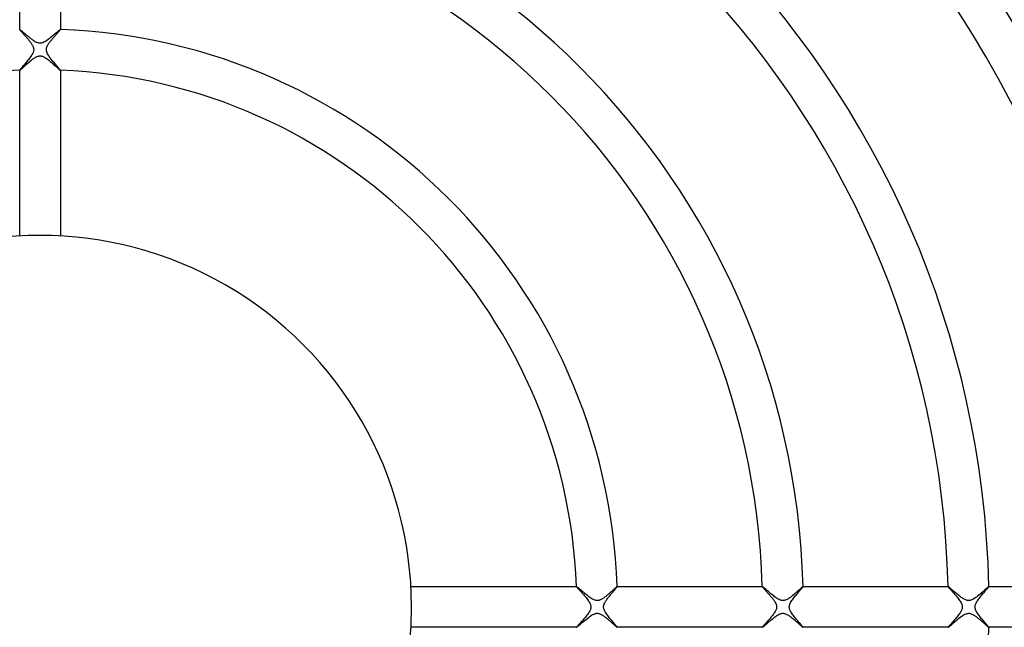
# Model space of a CAD drawing. Header units: millimetres. Extents: x -232 to 232, y -232 to 232.
# Tile 39 of 75: x -2 to 95, y -2 to 58. Entities that reach past the tile are written whole.
import ezdxf

# ---------------------------------------------------------------- set-up
doc = ezdxf.new("R2010")
doc.units = ezdxf.units.MM
doc.layers.add('HIDDEN', color=7, linetype='Continuous')
doc.layers.add('THICK', color=7, linetype='Continuous')

msp = doc.modelspace()

# ---------------------------------------------------------------- linework, layer by layer
at = {"layer": 'HIDDEN'}
for p, q in [((-1.999, 56.714), (-2, 56.714)), ((-2, 56.714), (-2, 56.713)), ((-2, 56.713), (-2, 56.712)), ((-1.998, 56.715), (-1.999, 56.715)), ((-1.999, 56.715), (-1.999, 56.714)), ((-1.997, 56.715), (-1.998, 56.715)), ((-1.99, 56.713), (-1.997, 56.715)), ((-1.978, 56.706), (-1.99, 56.713)), ((-1.961, 56.694), (-1.978, 56.706)), ((-1.939, 56.679), (-1.961, 56.694)), ((-1.914, 56.659), (-1.939, 56.679)), ((-1.884, 56.635), (-1.914, 56.659)), ((-1.851, 56.608), (-1.884, 56.635)), ((-1.814, 56.578), (-1.851, 56.608)), ((-1.774, 56.544), (-1.814, 56.578)), ((-1.731, 56.508), (-1.774, 56.544)), ((-1.685, 56.47), (-1.731, 56.508)), ((-1.636, 56.428), (-1.685, 56.47)), ((-1.585, 56.385), (-1.636, 56.428)), ((-1.532, 56.34), (-1.585, 56.385)), ((-1.477, 56.293), (-1.532, 56.34)), ((-1.421, 56.245), (-1.477, 56.293)), ((-1.362, 56.195), (-1.421, 56.245)), ((-1.302, 56.145), (-1.362, 56.195)), ((-1.24, 56.093), (-1.302, 56.145)), ((1.331, 56.17), (1.228, 56.083)), ((1.43, 56.253), (1.331, 56.17)), ((1.523, 56.332), (1.43, 56.253)), ((1.609, 56.406), (1.523, 56.332)), ((1.689, 56.473), (1.609, 56.406)), ((1.761, 56.534), (1.689, 56.473)), ((1.825, 56.587), (1.761, 56.534)), ((1.88, 56.632), (1.825, 56.587)), ((1.926, 56.668), (1.88, 56.632)), ((1.96, 56.694), (1.926, 56.668)), ((1.984, 56.71), (1.96, 56.694)), ((1.997, 56.715), (1.984, 56.71)), ((1.998, 56.715), (1.997, 56.715)), ((1.999, 56.715), (1.998, 56.715)), ((1.999, 56.714), (1.999, 56.715)), ((2, 56.714), (1.999, 56.714)), ((2, 56.713), (2, 56.714)), ((2, 56.712), (2, 56.713)), ((-1.177, 56.041), (-1.24, 56.093)), ((-1.113, 55.988), (-1.177, 56.041)), ((-1.047, 55.935), (-1.113, 55.988)), ((-0.981, 55.882), (-1.047, 55.935)), ((-0.914, 55.829), (-0.981, 55.882)), ((-0.848, 55.779), (-0.914, 55.829)), ((-0.783, 55.73), (-0.848, 55.779)), ((-0.718, 55.683), (-0.783, 55.73)), ((-0.654, 55.638), (-0.718, 55.683)), ((-0.591, 55.596), (-0.654, 55.638)), ((-0.529, 55.557), (-0.591, 55.596)), ((-0.468, 55.521), (-0.529, 55.557)), ((-0.407, 55.488), (-0.468, 55.521)), ((-0.342, 55.457), (-0.407, 55.488)), ((-0.273, 55.428), (-0.342, 55.457)), ((-0.201, 55.404), (-0.273, 55.428)), ((-0.127, 55.386), (-0.201, 55.404)), ((-0.053, 55.377), (-0.127, 55.386)), ((0.021, 55.375), (-0.053, 55.377)), ((0.095, 55.381), (0.021, 55.375)), ((0.174, 55.397), (0.095, 55.381)), ((0.261, 55.424), (0.174, 55.397)), ((0.356, 55.463), (0.261, 55.424)), ((0.459, 55.516), (0.356, 55.463)), ((0.566, 55.58), (0.459, 55.516)), ((0.675, 55.652), (0.566, 55.58)), ((0.785, 55.731), (0.675, 55.652)), ((0.897, 55.816), (0.785, 55.731)), ((1.008, 55.904), (0.897, 55.816)), ((1.119, 55.994), (1.008, 55.904)), ((1.228, 56.083), (1.119, 55.994)), ((-1.473, 53.171), (-1.404, 53.233)), ((-1.404, 53.233), (-1.331, 53.298)), ((-1.331, 53.298), (-1.256, 53.364)), ((-1.256, 53.364), (-1.179, 53.432)), ((-1.179, 53.432), (-1.099, 53.501)), ((-1.099, 53.501), (-1.018, 53.57)), ((-1.018, 53.57), (-0.936, 53.638)), ((-0.936, 53.638), (-0.855, 53.703)), ((-0.855, 53.703), (-0.773, 53.767)), ((-0.773, 53.767), (-0.693, 53.827)), ((-0.693, 53.827), (-0.613, 53.883)), ((-0.613, 53.883), (-0.534, 53.935)), ((-0.534, 53.935), (-0.457, 53.981)), ((-0.457, 53.981), (-0.381, 54.022)), ((-0.381, 54.022), (-0.311, 54.055)), ((-0.311, 54.055), (-0.247, 54.08)), ((-0.247, 54.08), (-0.188, 54.099)), ((-0.188, 54.099), (-0.134, 54.112)), ((-0.134, 54.112), (-0.084, 54.12)), ((-0.084, 54.12), (-0.034, 54.125)), ((-0.034, 54.125), (0.016, 54.125)), ((0.016, 54.125), (0.065, 54.122)), ((0.065, 54.122), (0.115, 54.115)), ((0.115, 54.115), (0.167, 54.104)), ((0.167, 54.104), (0.225, 54.088)), ((0.225, 54.088), (0.292, 54.063)), ((0.292, 54.063), (0.369, 54.028)), ((0.369, 54.028), (0.454, 53.983)), ((0.454, 53.983), (0.542, 53.93)), ((0.542, 53.93), (0.631, 53.87)), ((0.631, 53.87), (0.723, 53.804)), ((0.723, 53.804), (0.815, 53.734)), ((0.815, 53.734), (0.908, 53.66)), ((0.908, 53.66), (1.002, 53.583)), ((1.002, 53.583), (1.095, 53.504)), ((1.095, 53.504), (1.188, 53.425)), ((1.188, 53.425), (1.279, 53.344)), ((1.279, 53.344), (1.368, 53.265)), ((1.368, 53.265), (1.455, 53.187)), ((-2, 52.715), (-2, 52.714)), ((-2, 52.714), (-2, 52.713)), ((-2, 52.713), (-1.999, 52.713)), ((-1.999, 52.713), (-1.999, 52.712)), ((-1.999, 52.712), (-1.998, 52.712)), ((-1.998, 52.712), (-1.997, 52.712)), ((-1.997, 52.712), (-1.989, 52.716)), ((-1.989, 52.716), (-1.974, 52.725)), ((-1.974, 52.725), (-1.954, 52.741)), ((-1.954, 52.741), (-1.927, 52.762)), ((-1.927, 52.762), (-1.895, 52.79)), ((-1.895, 52.79), (-1.858, 52.823)), ((-1.858, 52.823), (-1.816, 52.86)), ((-1.816, 52.86), (-1.769, 52.903)), ((-1.769, 52.903), (-1.717, 52.949)), ((-1.717, 52.949), (-1.662, 53)), ((-1.662, 53), (-1.602, 53.053)), ((-1.602, 53.053), (-1.539, 53.111)), ((-1.539, 53.111), (-1.473, 53.171)), ((1.455, 53.187), (1.539, 53.111)), ((1.539, 53.111), (1.619, 53.038)), ((1.619, 53.038), (1.693, 52.971)), ((1.693, 52.971), (1.762, 52.909)), ((1.762, 52.909), (1.824, 52.853)), ((1.824, 52.853), (1.878, 52.805)), ((1.878, 52.805), (1.923, 52.766)), ((1.923, 52.766), (1.959, 52.737)), ((1.959, 52.737), (1.984, 52.719)), ((1.984, 52.719), (1.997, 52.712)), ((1.997, 52.712), (1.998, 52.712)), ((1.998, 52.712), (1.999, 52.712)), ((1.999, 52.712), (1.999, 52.713)), ((1.999, 52.713), (2, 52.713)), ((2, 52.714), (2, 52.715)), ((2, 52.713), (2, 52.714)), ((52.713, 1.999), (52.712, 1.999)), ((52.712, 1.999), (52.712, 1.998)), ((52.712, 1.998), (52.712, 1.997)), ((52.712, 1.997), (52.716, 1.987)), ((52.714, 2), (52.713, 2)), ((52.713, 2), (52.713, 1.999)), ((52.715, 2), (52.714, 2)), ((52.716, 1.987), (52.728, 1.97)), ((52.728, 1.97), (52.748, 1.945)), ((52.748, 1.945), (52.775, 1.912)), ((56.671, 1.929), (56.69, 1.954)), ((56.69, 1.954), (56.704, 1.974)), ((56.704, 1.974), (56.712, 1.989)), ((56.713, 2), (56.712, 2)), ((56.712, 1.989), (56.715, 1.997)), ((56.714, 2), (56.713, 2)), ((56.714, 1.999), (56.714, 2)), ((56.715, 1.999), (56.714, 1.999)), ((56.715, 1.998), (56.715, 1.999)), ((56.715, 1.997), (56.715, 1.998)), ((70.973, 2), (70.972, 1.999)), ((70.972, 1.999), (70.972, 1.999)), ((70.972, 1.999), (70.972, 1.998)), ((70.972, 1.998), (70.972, 1.997)), ((70.972, 1.997), (70.975, 1.989)), ((70.974, 2), (70.973, 2)), ((70.974, 2), (70.974, 2)), ((70.975, 1.989), (70.985, 1.974)), ((70.985, 1.974), (71.001, 1.953)), ((71.001, 1.953), (71.022, 1.926)), ((74.914, 1.91), (74.94, 1.943)), ((74.94, 1.943), (74.958, 1.969)), ((74.958, 1.969), (74.97, 1.987)), ((74.97, 1.987), (74.973, 1.997)), ((74.972, 2), (74.971, 2)), ((74.973, 1.999), (74.972, 2)), ((74.972, 2), (74.972, 2)), ((74.973, 1.998), (74.973, 1.999)), ((74.973, 1.999), (74.973, 1.999)), ((74.973, 1.997), (74.973, 1.998)), ((89.229, 2), (89.228, 1.999)), ((89.228, 1.999), (89.228, 1.999)), ((89.228, 1.999), (89.228, 1.998)), ((89.228, 1.998), (89.228, 1.997)), ((89.228, 1.997), (89.231, 1.989)), ((89.23, 2), (89.229, 2)), ((89.229, 2), (89.229, 2)), ((89.231, 1.989), (89.241, 1.973)), ((89.241, 1.973), (89.258, 1.951)), ((89.258, 1.951), (89.281, 1.923)), ((93.188, 1.935), (93.21, 1.965)), ((93.21, 1.965), (93.224, 1.986)), ((93.224, 1.986), (93.229, 1.997)), ((93.227, 2), (93.226, 2)), ((93.228, 1.999), (93.227, 2)), ((93.227, 2), (93.227, 2)), ((93.229, 1.998), (93.228, 1.999)), ((93.228, 1.999), (93.228, 1.999)), ((93.229, 1.997), (93.229, 1.998)), ((52.775, 1.912), (52.809, 1.873)), ((52.809, 1.873), (52.85, 1.827)), ((52.85, 1.827), (52.896, 1.775)), ((52.896, 1.775), (52.948, 1.718)), ((52.948, 1.718), (53.005, 1.656)), ((53.005, 1.656), (53.066, 1.588)), ((53.066, 1.588), (53.131, 1.516)), ((53.131, 1.516), (53.2, 1.441)), ((53.2, 1.441), (53.272, 1.361)), ((53.272, 1.361), (53.346, 1.278)), ((53.346, 1.278), (53.421, 1.191)), ((53.421, 1.191), (53.499, 1.102)), ((53.499, 1.102), (53.576, 1.011)), ((53.576, 1.011), (53.652, 0.919)), ((55.866, 0.961), (55.925, 1.035)), ((55.925, 1.035), (55.984, 1.107)), ((55.984, 1.107), (56.042, 1.179)), ((56.042, 1.179), (56.1, 1.249)), ((56.1, 1.249), (56.157, 1.317)), ((56.157, 1.317), (56.213, 1.383)), ((56.213, 1.383), (56.268, 1.447)), ((56.268, 1.447), (56.321, 1.509)), ((56.321, 1.509), (56.371, 1.569)), ((56.371, 1.569), (56.42, 1.626)), ((56.42, 1.626), (56.466, 1.68)), ((56.466, 1.68), (56.509, 1.731)), ((56.509, 1.731), (56.549, 1.779)), ((56.549, 1.779), (56.585, 1.823)), ((56.585, 1.823), (56.618, 1.862)), ((56.618, 1.862), (56.647, 1.898)), ((56.647, 1.898), (56.671, 1.929)), ((71.022, 1.926), (71.05, 1.894)), ((71.05, 1.894), (71.081, 1.857)), ((71.081, 1.857), (71.118, 1.816)), ((71.118, 1.816), (71.158, 1.771)), ((71.158, 1.771), (71.202, 1.722)), ((71.202, 1.722), (71.249, 1.67)), ((71.249, 1.67), (71.299, 1.614)), ((71.299, 1.614), (71.351, 1.556)), ((71.351, 1.556), (71.406, 1.495)), ((71.406, 1.495), (71.462, 1.432)), ((71.462, 1.432), (71.52, 1.367)), ((71.52, 1.367), (71.579, 1.3)), ((71.579, 1.3), (71.639, 1.232)), ((71.639, 1.232), (71.699, 1.163)), ((71.699, 1.163), (71.758, 1.094)), ((71.758, 1.094), (71.816, 1.025)), ((71.816, 1.025), (71.873, 0.956)), ((74.064, 0.892), (74.137, 0.984)), ((74.137, 0.984), (74.21, 1.075)), ((74.21, 1.075), (74.283, 1.164)), ((74.283, 1.164), (74.356, 1.251)), ((74.356, 1.251), (74.427, 1.336)), ((74.427, 1.336), (74.497, 1.418)), ((74.497, 1.418), (74.564, 1.496)), ((74.564, 1.496), (74.628, 1.571)), ((74.628, 1.571), (74.689, 1.642)), ((74.689, 1.642), (74.745, 1.707)), ((74.745, 1.707), (74.796, 1.767)), ((74.796, 1.767), (74.841, 1.821)), ((74.841, 1.821), (74.88, 1.869)), ((74.88, 1.869), (74.914, 1.91)), ((89.281, 1.923), (89.31, 1.888)), ((89.31, 1.888), (89.345, 1.848)), ((89.345, 1.848), (89.385, 1.802)), ((89.385, 1.802), (89.431, 1.75)), ((89.431, 1.75), (89.481, 1.694)), ((89.481, 1.694), (89.536, 1.633)), ((89.536, 1.633), (89.595, 1.567)), ((89.595, 1.567), (89.657, 1.497)), ((89.657, 1.497), (89.723, 1.424)), ((89.723, 1.424), (89.792, 1.346)), ((89.792, 1.346), (89.862, 1.266)), ((89.862, 1.266), (89.935, 1.182)), ((89.935, 1.182), (90.009, 1.095)), ((90.009, 1.095), (90.084, 1.005)), ((90.084, 1.005), (90.158, 0.915)), ((92.369, 0.96), (92.441, 1.05)), ((92.441, 1.05), (92.513, 1.137)), ((92.513, 1.137), (92.585, 1.224)), ((92.585, 1.224), (92.655, 1.307)), ((92.655, 1.307), (92.725, 1.389)), ((92.725, 1.389), (92.792, 1.467)), ((92.792, 1.467), (92.856, 1.542)), ((92.856, 1.542), (92.918, 1.613)), ((92.918, 1.613), (92.976, 1.68)), ((92.976, 1.68), (93.029, 1.743)), ((93.029, 1.743), (93.078, 1.8)), ((93.078, 1.8), (93.121, 1.852)), ((93.121, 1.852), (93.158, 1.897)), ((93.158, 1.897), (93.188, 1.935)), ((53.652, 0.919), (53.725, 0.827)), ((53.725, 0.827), (53.795, 0.736)), ((53.795, 0.736), (53.86, 0.646)), ((53.86, 0.646), (53.92, 0.557)), ((53.92, 0.557), (53.974, 0.47)), ((53.974, 0.47), (54.02, 0.385)), ((54.02, 0.385), (54.057, 0.306)), ((54.057, 0.306), (54.084, 0.235)), ((54.084, 0.235), (54.104, 0.17)), ((54.104, 0.17), (54.116, 0.111)), ((54.116, 0.111), (54.123, 0.056)), ((54.123, 0.056), (54.125, 0)), ((54.125, 0), (54.124, -0.047)), ((55.375, 0), (55.38, 0.082)), ((55.377, -0.06), (55.375, 0)), ((55.38, 0.082), (55.394, 0.164)), ((55.394, 0.164), (55.418, 0.245)), ((55.418, 0.245), (55.448, 0.322)), ((55.448, 0.322), (55.483, 0.396)), ((55.483, 0.396), (55.519, 0.464)), ((55.519, 0.464), (55.559, 0.531)), ((55.559, 0.531), (55.602, 0.6)), ((55.602, 0.6), (55.649, 0.67)), ((55.649, 0.67), (55.7, 0.742)), ((55.7, 0.742), (55.753, 0.814)), ((55.753, 0.814), (55.809, 0.887)), ((55.809, 0.887), (55.866, 0.961)), ((71.873, 0.956), (71.929, 0.887)), ((71.929, 0.887), (71.982, 0.819)), ((71.982, 0.819), (72.034, 0.752)), ((72.034, 0.752), (72.082, 0.686)), ((72.082, 0.686), (72.128, 0.621)), ((72.128, 0.621), (72.17, 0.557)), ((72.17, 0.557), (72.211, 0.492)), ((72.211, 0.492), (72.252, 0.421)), ((72.252, 0.421), (72.291, 0.343)), ((72.291, 0.343), (72.325, 0.261)), ((72.325, 0.261), (72.353, 0.175)), ((72.353, 0.175), (72.37, 0.087)), ((72.37, 0.087), (72.375, 0)), ((73.624, 0), (73.627, 0.055)), ((73.626, -0.05), (73.624, 0)), ((73.627, 0.055), (73.634, 0.11)), ((73.634, 0.11), (73.645, 0.165)), ((73.645, 0.165), (73.661, 0.222)), ((73.661, 0.222), (73.684, 0.287)), ((73.684, 0.287), (73.715, 0.36)), ((73.715, 0.36), (73.757, 0.442)), ((73.757, 0.442), (73.808, 0.529)), ((73.808, 0.529), (73.865, 0.618)), ((73.865, 0.618), (73.927, 0.709)), ((73.927, 0.709), (73.994, 0.8)), ((73.994, 0.8), (74.064, 0.892)), ((90.158, 0.915), (90.23, 0.824)), ((90.23, 0.824), (90.299, 0.733)), ((90.299, 0.733), (90.364, 0.642)), ((90.364, 0.642), (90.424, 0.553)), ((90.424, 0.553), (90.478, 0.464)), ((90.478, 0.464), (90.525, 0.377)), ((90.525, 0.377), (90.563, 0.293)), ((90.563, 0.293), (90.591, 0.214)), ((90.591, 0.214), (90.611, 0.139)), ((90.611, 0.139), (90.622, 0.068)), ((90.622, 0.068), (90.625, 0)), ((90.625, 0), (90.623, -0.06)), ((91.874, 0), (91.877, 0.06)), ((91.878, -0.065), (91.874, 0)), ((91.877, 0.06), (91.885, 0.12)), ((91.885, 0.12), (91.899, 0.181)), ((91.899, 0.181), (91.917, 0.243)), ((91.917, 0.243), (91.942, 0.308)), ((91.942, 0.308), (91.974, 0.377)), ((91.974, 0.377), (92.013, 0.452)), ((92.013, 0.452), (92.06, 0.531)), ((92.06, 0.531), (92.112, 0.613)), ((92.112, 0.613), (92.17, 0.698)), ((92.17, 0.698), (92.233, 0.784)), ((92.233, 0.784), (92.299, 0.871)), ((92.299, 0.871), (92.369, 0.96)), ((53.663, -0.904), (53.591, -0.992)), ((53.733, -0.816), (53.663, -0.904)), ((53.8, -0.729), (53.733, -0.816)), ((53.862, -0.643), (53.8, -0.729)), ((53.919, -0.558), (53.862, -0.643)), ((53.971, -0.474), (53.919, -0.558)), ((54.016, -0.393), (53.971, -0.474)), ((54.052, -0.318), (54.016, -0.393)), ((54.079, -0.252), (54.052, -0.318)), ((54.097, -0.193), (54.079, -0.252)), ((54.11, -0.142), (54.097, -0.193)), ((54.119, -0.094), (54.11, -0.142)), ((54.124, -0.047), (54.119, -0.094)), ((55.385, -0.121), (55.377, -0.06)), ((55.4, -0.187), (55.385, -0.121)), ((55.422, -0.257), (55.4, -0.187)), ((55.453, -0.333), (55.422, -0.257)), ((55.493, -0.415), (55.453, -0.333)), ((55.54, -0.5), (55.493, -0.415)), ((55.593, -0.587), (55.54, -0.5)), ((55.652, -0.675), (55.593, -0.587)), ((55.716, -0.765), (55.652, -0.675)), ((55.783, -0.855), (55.716, -0.765)), ((55.853, -0.945), (55.783, -0.855)), ((55.925, -1.035), (55.853, -0.945)), ((71.918, -0.901), (71.857, -0.976)), ((71.976, -0.827), (71.918, -0.901)), ((72.033, -0.753), (71.976, -0.827)), ((72.087, -0.68), (72.033, -0.753)), ((72.138, -0.607), (72.087, -0.68)), ((72.186, -0.533), (72.138, -0.607)), ((72.23, -0.459), (72.186, -0.533)), ((72.27, -0.386), (72.23, -0.459)), ((72.304, -0.313), (72.27, -0.386)), ((72.331, -0.244), (72.304, -0.313)), ((72.351, -0.179), (72.331, -0.244)), ((72.365, -0.117), (72.351, -0.179)), ((72.373, -0.058), (72.365, -0.117)), ((72.375, 0), (72.373, -0.058)), ((73.632, -0.1), (73.626, -0.05)), ((73.642, -0.154), (73.632, -0.1)), ((73.658, -0.213), (73.642, -0.154)), ((73.68, -0.277), (73.658, -0.213)), ((73.71, -0.348), (73.68, -0.277)), ((73.748, -0.425), (73.71, -0.348)), ((73.794, -0.506), (73.748, -0.425)), ((73.845, -0.588), (73.794, -0.506)), ((73.902, -0.673), (73.845, -0.588)), ((73.964, -0.76), (73.902, -0.673)), ((74.029, -0.847), (73.964, -0.76)), ((74.098, -0.935), (74.029, -0.847)), ((74.169, -1.024), (74.098, -0.935)), ((90.121, -0.96), (90.047, -1.05)), ((90.193, -0.871), (90.121, -0.96)), ((90.261, -0.783), (90.193, -0.871)), ((90.325, -0.697), (90.261, -0.783)), ((90.384, -0.612), (90.325, -0.697)), ((90.438, -0.53), (90.384, -0.612)), ((90.486, -0.45), (90.438, -0.53)), ((90.526, -0.375), (90.486, -0.45)), ((90.558, -0.305), (90.526, -0.375)), ((90.583, -0.24), (90.558, -0.305)), ((90.601, -0.179), (90.583, -0.24)), ((90.615, -0.119), (90.601, -0.179)), ((90.623, -0.06), (90.615, -0.119)), ((91.888, -0.132), (91.878, -0.065)), ((91.905, -0.203), (91.888, -0.132)), ((91.93, -0.278), (91.905, -0.203)), ((91.965, -0.358), (91.93, -0.278)), ((92.008, -0.442), (91.965, -0.358)), ((92.058, -0.529), (92.008, -0.442)), ((92.114, -0.617), (92.058, -0.529)), ((92.175, -0.706), (92.114, -0.617)), ((92.241, -0.795), (92.175, -0.706)), ((92.31, -0.886), (92.241, -0.795)), ((92.381, -0.976), (92.31, -0.886)), ((52.761, -1.93), (52.734, -1.962)), ((52.796, -1.889), (52.761, -1.93)), ((52.839, -1.84), (52.796, -1.889)), ((52.889, -1.783), (52.839, -1.84)), ((52.946, -1.721), (52.889, -1.783)), ((53.007, -1.653), (52.946, -1.721)), ((53.074, -1.58), (53.007, -1.653)), ((53.144, -1.503), (53.074, -1.58)), ((53.216, -1.422), (53.144, -1.503)), ((53.291, -1.34), (53.216, -1.422)), ((53.366, -1.255), (53.291, -1.34)), ((53.442, -1.168), (53.366, -1.255)), ((53.517, -1.08), (53.442, -1.168)), ((53.591, -0.992), (53.517, -1.08)), ((55.998, -1.125), (55.925, -1.035)), ((56.071, -1.213), (55.998, -1.125)), ((56.142, -1.298), (56.071, -1.213)), ((56.21, -1.379), (56.142, -1.298)), ((56.276, -1.457), (56.21, -1.379)), ((56.339, -1.532), (56.276, -1.457)), ((56.399, -1.602), (56.339, -1.532)), ((56.455, -1.667), (56.399, -1.602)), ((56.506, -1.728), (56.455, -1.667)), ((56.553, -1.784), (56.506, -1.728)), ((56.594, -1.834), (56.553, -1.784)), ((56.63, -1.878), (56.594, -1.834)), ((56.661, -1.916), (56.63, -1.878)), ((56.684, -1.947), (56.661, -1.916)), ((71.021, -1.928), (71, -1.954)), ((71.047, -1.897), (71.021, -1.928)), ((71.079, -1.86), (71.047, -1.897)), ((71.116, -1.818), (71.079, -1.86)), ((71.157, -1.772), (71.116, -1.818)), ((71.203, -1.721), (71.157, -1.772)), ((71.252, -1.666), (71.203, -1.721)), ((71.305, -1.608), (71.252, -1.666)), ((71.361, -1.546), (71.305, -1.608)), ((71.419, -1.48), (71.361, -1.546)), ((71.48, -1.412), (71.419, -1.48)), ((71.542, -1.343), (71.48, -1.412)), ((71.605, -1.271), (71.542, -1.343)), ((71.668, -1.198), (71.605, -1.271)), ((71.732, -1.125), (71.668, -1.198)), ((71.795, -1.051), (71.732, -1.125)), ((71.857, -0.976), (71.795, -1.051)), ((74.241, -1.113), (74.169, -1.024)), ((74.315, -1.202), (74.241, -1.113)), ((74.387, -1.288), (74.315, -1.202)), ((74.458, -1.372), (74.387, -1.288)), ((74.527, -1.453), (74.458, -1.372)), ((74.594, -1.531), (74.527, -1.453)), ((74.657, -1.604), (74.594, -1.531)), ((74.716, -1.673), (74.657, -1.604)), ((74.771, -1.738), (74.716, -1.673)), ((74.821, -1.797), (74.771, -1.738)), ((74.865, -1.85), (74.821, -1.797)), ((74.903, -1.896), (74.865, -1.85)), ((74.933, -1.934), (74.903, -1.896)), ((74.955, -1.964), (74.933, -1.934)), ((89.271, -1.935), (89.247, -1.964)), ((89.303, -1.896), (89.271, -1.935)), ((89.342, -1.851), (89.303, -1.896)), ((89.387, -1.799), (89.342, -1.851)), ((89.439, -1.742), (89.387, -1.799)), ((89.495, -1.679), (89.439, -1.742)), ((89.555, -1.612), (89.495, -1.679)), ((89.618, -1.541), (89.555, -1.612)), ((89.685, -1.466), (89.618, -1.541)), ((89.755, -1.388), (89.685, -1.466)), ((89.826, -1.307), (89.755, -1.388)), ((89.899, -1.223), (89.826, -1.307)), ((89.973, -1.137), (89.899, -1.223)), ((90.047, -1.05), (89.973, -1.137)), ((92.454, -1.066), (92.381, -0.976)), ((92.527, -1.155), (92.454, -1.066)), ((92.6, -1.241), (92.527, -1.155)), ((92.67, -1.325), (92.6, -1.241)), ((92.739, -1.405), (92.67, -1.325)), ((92.804, -1.481), (92.739, -1.405)), ((92.866, -1.553), (92.804, -1.481)), ((92.925, -1.621), (92.866, -1.553)), ((92.979, -1.684), (92.925, -1.621)), ((93.029, -1.743), (92.979, -1.684)), ((93.074, -1.796), (93.029, -1.743)), ((93.114, -1.844), (93.074, -1.796)), ((93.149, -1.885), (93.114, -1.844)), ((93.177, -1.921), (93.149, -1.885)), ((93.2, -1.95), (93.177, -1.921)), ((52.718, -1.985), (52.712, -1.997)), ((52.712, -1.997), (52.712, -1.998)), ((52.712, -1.998), (52.712, -1.999)), ((52.712, -1.999), (52.713, -1.999)), ((52.713, -1.999), (52.713, -2)), ((52.713, -2), (52.714, -2)), ((52.714, -2), (52.715, -2)), ((52.734, -1.962), (52.718, -1.985)), ((56.701, -1.971), (56.684, -1.947)), ((56.712, -1.988), (56.701, -1.971)), ((56.715, -1.997), (56.712, -1.988)), ((56.712, -2), (56.713, -2)), ((56.713, -2), (56.714, -2)), ((56.714, -2), (56.714, -1.999)), ((56.714, -1.999), (56.715, -1.999)), ((56.715, -1.998), (56.715, -1.997)), ((56.715, -1.999), (56.715, -1.998)), ((70.975, -1.989), (70.972, -1.997)), ((70.972, -1.997), (70.972, -1.998)), ((70.972, -1.998), (70.972, -1.999)), ((70.972, -1.999), (70.972, -1.999)), ((70.972, -1.999), (70.973, -2)), ((70.973, -2), (70.974, -2)), ((70.974, -2), (70.974, -2)), ((70.984, -1.975), (70.975, -1.989)), ((71, -1.954), (70.984, -1.975)), ((74.969, -1.986), (74.955, -1.964)), ((74.973, -1.997), (74.969, -1.986)), ((74.971, -2), (74.972, -2)), ((74.972, -2), (74.973, -1.999)), ((74.972, -2), (74.972, -2)), ((74.973, -1.998), (74.973, -1.997)), ((74.973, -1.999), (74.973, -1.998)), ((74.973, -1.999), (74.973, -1.999)), ((89.233, -1.986), (89.228, -1.997)), ((89.228, -1.997), (89.228, -1.998)), ((89.228, -1.998), (89.228, -1.999)), ((89.228, -1.999), (89.228, -1.999)), ((89.228, -1.999), (89.229, -2)), ((89.229, -2), (89.229, -2)), ((89.229, -2), (89.23, -2)), ((89.247, -1.964), (89.233, -1.986)), ((93.216, -1.973), (93.2, -1.95)), ((93.225, -1.988), (93.216, -1.973)), ((93.229, -1.997), (93.225, -1.988)), ((93.226, -2), (93.227, -2)), ((93.227, -2), (93.228, -1.999)), ((93.227, -2), (93.227, -2)), ((93.228, -1.999), (93.229, -1.998)), ((93.228, -1.999), (93.228, -1.999)), ((93.229, -1.998), (93.229, -1.997))]:
    msp.add_line(p, q, dxfattribs=at)
for radius, start, end in [(188.625, 90.50923, 179.49077), (188.25, 90.50842, 179.49158), (187.875, 90.50756, 179.49244), (187.875, 0.50758, 89.4924), (188.25, 0.50839, 89.4916), (188.625, 0.50919, 89.49079), (187.5, 90.50676, 179.49324), (187.125, 90.5059, 179.4941), (186.75, 90.50499, 179.49501), (186.75, 0.50501, 89.49503), (187.125, 0.50586, 89.49412), (187.5, 0.50672, 89.49326), (186.375, 90.50407, 179.49593), (186.375, 0.50409, 89.49595), (185.625, 90.50212, 179.49782), (185.25, 90.50115, 179.49885), (184.875, 90.50012, 179.49988), (184.875, 0.50013, 89.4999), (185.25, 0.50117, 89.49887), (185.625, 0.50214, 89.49784), (184.5, 90.49908, 179.50092), (184.125, 90.498, 179.502), (184.125, 0.49796, 89.50202), (184.5, 0.49905, 89.50094), (183.75, 90.49685, 179.50315), (183.375, 90.4957, 179.5043), (183, 90.49456, 179.50544), (183, 0.49452, 89.50546), (183.375, 0.49572, 89.50432), (183.75, 0.49687, 89.50317), (182.625, 90.4933, 179.5067), (182.5, 0, 180.00002), (182.25, 90.49209, 179.50791), (182.25, 0.49206, 89.50793), (182.625, 0.49332, 89.50666), (181.875, 90.49083, 179.50917), (181.875, 0.4908, 89.50919), (178.5, 90.64118, 179.35882), (178.5, 0.6412, 89.35884), (182.5, 180.00002, 0), (188.625, 180.50923, 269.49077), (188.25, 180.50842, 269.49158), (187.875, 180.50756, 269.49244), (187.5, 180.50676, 269.49324), (187.125, 180.5059, 269.4941), (186.75, 180.50499, 269.49501), (186.375, 180.50407, 269.49593), (185.625, 180.50218, 269.49788), (185.25, 180.50115, 269.49885), (184.875, 180.50012, 269.49988), (184.5, 180.49908, 269.50092), (184.125, 180.498, 269.502), (183.75, 180.49685, 269.50315), (183.375, 180.4957, 269.5043), (183, 180.49456, 269.50544), (182.625, 180.4933, 269.5067), (182.25, 180.49209, 269.50791), (181.875, 180.49083, 269.50917), (181.875, 270.49081, 359.5092), (182.25, 270.49207, 359.50794), (182.625, 270.49334, 359.50668), (183, 270.49454, 359.50548), (183.375, 270.49568, 359.50428), (183.75, 270.49683, 359.50313), (184.125, 270.49798, 359.50204), (184.5, 270.49906, 359.50095), (184.875, 270.5001, 359.49987), (185.25, 270.50113, 359.49883), (185.625, 270.50216, 359.49786), (186.375, 270.50405, 359.49591), (186.75, 270.50497, 359.49499), (187.125, 270.50588, 359.49414), (187.5, 270.50674, 359.49328), (187.875, 270.5076, 359.49242), (188.25, 270.5084, 359.49161), (188.625, 270.50921, 359.49081), (178.5, 180.64118, 269.35882), (178.5, 270.64116, 359.3588)]:
    msp.add_arc((0, 0), radius, start, end, dxfattribs=at)
at = {"layer": 'THICK'}
for p, q in [((-2, 56.712), (-2, 70.974)), ((2, 70.974), (2, 56.712)), ((-2, 56.712), (-1.998, 56.706)), ((-1.998, 56.706), (-1.993, 56.697)), ((-1.993, 56.697), (-1.985, 56.685)), ((-1.985, 56.685), (-1.973, 56.669)), ((-1.973, 56.669), (-1.958, 56.65)), ((-1.958, 56.65), (-1.939, 56.628)), ((-1.939, 56.628), (-1.918, 56.603)), ((-1.918, 56.603), (-1.893, 56.575)), ((-1.893, 56.575), (-1.866, 56.544)), ((-1.866, 56.544), (-1.837, 56.51)), ((-1.837, 56.51), (-1.804, 56.474)), ((-1.804, 56.474), (-1.77, 56.435)), ((-1.77, 56.435), (-1.733, 56.394)), ((-1.733, 56.394), (-1.693, 56.351)), ((-1.693, 56.351), (-1.652, 56.305)), ((-1.652, 56.305), (-1.61, 56.258)), ((-1.61, 56.258), (-1.565, 56.208)), ((-1.565, 56.208), (-1.519, 56.157)), ((-1.519, 56.157), (-1.472, 56.104)), ((1.438, 56.066), (1.486, 56.12)), ((1.486, 56.12), (1.532, 56.172)), ((1.532, 56.172), (1.578, 56.222)), ((1.578, 56.222), (1.622, 56.271)), ((1.622, 56.271), (1.664, 56.318)), ((1.664, 56.318), (1.705, 56.363)), ((1.705, 56.363), (1.744, 56.407)), ((1.744, 56.407), (1.781, 56.448)), ((1.781, 56.448), (1.816, 56.487)), ((1.816, 56.487), (1.848, 56.523)), ((1.848, 56.523), (1.878, 56.557)), ((1.878, 56.557), (1.905, 56.588)), ((1.905, 56.588), (1.929, 56.616)), ((1.929, 56.616), (1.95, 56.641)), ((1.95, 56.641), (1.968, 56.663)), ((1.968, 56.663), (1.982, 56.681)), ((1.982, 56.681), (1.992, 56.695)), ((1.992, 56.695), (1.998, 56.706)), ((1.998, 56.706), (2, 56.712)), ((-1.472, 56.104), (-1.424, 56.049)), ((-1.424, 56.049), (-1.374, 55.993)), ((-1.374, 55.993), (-1.325, 55.937)), ((-1.325, 55.937), (-1.275, 55.879)), ((-1.275, 55.879), (-1.226, 55.822)), ((-1.226, 55.822), (-1.177, 55.764)), ((-1.177, 55.764), (-1.129, 55.706)), ((-1.129, 55.706), (-1.082, 55.648)), ((-1.082, 55.648), (-1.036, 55.59)), ((-1.036, 55.59), (-0.991, 55.532)), ((-0.991, 55.532), (-0.948, 55.475)), ((-0.948, 55.475), (-0.907, 55.418)), ((-0.907, 55.418), (-0.868, 55.362)), ((-0.868, 55.362), (-0.831, 55.307)), ((-0.831, 55.307), (-0.797, 55.252)), ((-0.797, 55.252), (-0.764, 55.196)), ((-0.764, 55.196), (-0.734, 55.14)), ((0.734, 55.141), (0.768, 55.203)), ((0.768, 55.203), (0.801, 55.259)), ((0.801, 55.259), (0.836, 55.314)), ((0.836, 55.314), (0.874, 55.37)), ((0.874, 55.37), (0.914, 55.427)), ((0.914, 55.427), (0.956, 55.485)), ((0.956, 55.485), (1, 55.543)), ((1, 55.543), (1.046, 55.602)), ((1.046, 55.602), (1.093, 55.662)), ((1.093, 55.662), (1.142, 55.721)), ((1.142, 55.721), (1.192, 55.781)), ((1.192, 55.781), (1.242, 55.84)), ((1.242, 55.84), (1.292, 55.898)), ((1.292, 55.898), (1.341, 55.956)), ((1.341, 55.956), (1.39, 56.012)), ((1.39, 56.012), (1.438, 56.066)), ((-0.812, 54.212), (-0.868, 54.123)), ((-0.761, 54.299), (-0.812, 54.212)), ((-0.717, 54.384), (-0.761, 54.299)), ((-0.734, 55.14), (-0.706, 55.084)), ((-0.682, 54.465), (-0.717, 54.384)), ((-0.706, 55.084), (-0.682, 55.027)), ((-0.682, 55.027), (-0.661, 54.97)), ((-0.656, 54.539), (-0.682, 54.465)), ((-0.661, 54.97), (-0.645, 54.912)), ((-0.639, 54.606), (-0.656, 54.539)), ((-0.645, 54.912), (-0.633, 54.853)), ((-0.629, 54.669), (-0.639, 54.606)), ((-0.633, 54.853), (-0.626, 54.792)), ((-0.625, 54.73), (-0.629, 54.669)), ((-0.626, 54.792), (-0.625, 54.73)), ((0.625, 54.768), (0.632, 54.846)), ((0.627, 54.69), (0.625, 54.768)), ((0.638, 54.614), (0.627, 54.69)), ((0.632, 54.846), (0.648, 54.924)), ((0.658, 54.532), (0.638, 54.614)), ((0.648, 54.924), (0.672, 55)), ((0.694, 54.435), (0.658, 54.532)), ((0.672, 55), (0.701, 55.073)), ((0.748, 54.322), (0.694, 54.435)), ((0.701, 55.073), (0.734, 55.141)), ((0.82, 54.199), (0.748, 54.322)), ((0.903, 54.072), (0.82, 54.199)), ((-1.533, 53.285), (-1.608, 53.197)), ((-1.455, 53.377), (-1.533, 53.285)), ((-1.375, 53.471), (-1.455, 53.377)), ((-1.296, 53.566), (-1.375, 53.471)), ((-1.218, 53.661), (-1.296, 53.566)), ((-1.141, 53.756), (-1.218, 53.661)), ((-1.067, 53.851), (-1.141, 53.756)), ((-0.996, 53.944), (-1.067, 53.851)), ((-0.93, 54.034), (-0.996, 53.944)), ((-0.868, 54.123), (-0.93, 54.034)), ((0.996, 53.944), (0.903, 54.072)), ((1.096, 53.814), (0.996, 53.944)), ((1.2, 53.683), (1.096, 53.814)), ((1.304, 53.556), (1.2, 53.683)), ((1.406, 53.434), (1.304, 53.556)), ((1.504, 53.319), (1.406, 53.434)), ((1.596, 53.21), (1.504, 53.319)), ((-1.994, 52.729), (-2, 52.715)), ((-2, 36.445), (-2, 52.715)), ((-1.976, 52.755), (-1.994, 52.729)), ((-1.947, 52.793), (-1.976, 52.755)), ((-1.909, 52.841), (-1.947, 52.793)), ((-1.862, 52.898), (-1.909, 52.841)), ((-1.807, 52.963), (-1.862, 52.898)), ((-1.746, 53.035), (-1.807, 52.963)), ((-1.68, 53.113), (-1.746, 53.035)), ((-1.608, 53.197), (-1.68, 53.113)), ((1.682, 53.11), (1.596, 53.21)), ((1.76, 53.018), (1.682, 53.11)), ((1.83, 52.936), (1.76, 53.018)), ((1.889, 52.865), (1.83, 52.936)), ((1.937, 52.807), (1.889, 52.865)), ((1.971, 52.761), (1.937, 52.807)), ((1.993, 52.731), (1.971, 52.761)), ((2, 52.715), (1.993, 52.731)), ((2, 52.715), (2, 36.445)), ((36.445, 2), (52.715, 2)), ((52.729, 1.994), (52.715, 2)), ((52.755, 1.976), (52.729, 1.994)), ((52.793, 1.947), (52.755, 1.976)), ((52.841, 1.909), (52.793, 1.947)), ((56.628, 1.939), (56.603, 1.918)), ((56.65, 1.958), (56.628, 1.939)), ((56.669, 1.973), (56.65, 1.958)), ((56.685, 1.985), (56.669, 1.973)), ((56.697, 1.993), (56.685, 1.985)), ((56.706, 1.998), (56.697, 1.993)), ((56.712, 2), (56.706, 1.998)), ((56.712, 2), (70.974, 2)), ((70.985, 1.996), (70.974, 2)), ((71.003, 1.984), (70.985, 1.996)), ((71.03, 1.964), (71.003, 1.984)), ((71.065, 1.937), (71.03, 1.964)), ((71.107, 1.903), (71.065, 1.937)), ((74.896, 1.948), (74.863, 1.92)), ((74.924, 1.97), (74.896, 1.948)), ((74.946, 1.987), (74.924, 1.97)), ((74.962, 1.997), (74.946, 1.987)), ((74.971, 2), (74.962, 1.997)), ((74.971, 2), (89.23, 2)), ((89.241, 1.996), (89.23, 2)), ((89.261, 1.983), (89.241, 1.996)), ((89.29, 1.961), (89.261, 1.983)), ((89.325, 1.933), (89.29, 1.961)), ((93.148, 1.945), (93.098, 1.903)), ((93.186, 1.975), (93.148, 1.945)), ((93.212, 1.994), (93.186, 1.975)), ((93.226, 2), (93.212, 1.994)), ((93.226, 2), (107.484, 2)), ((52.898, 1.862), (52.841, 1.909)), ((52.963, 1.807), (52.898, 1.862)), ((53.035, 1.746), (52.963, 1.807)), ((53.113, 1.68), (53.035, 1.746)), ((53.197, 1.608), (53.113, 1.68)), ((53.285, 1.533), (53.197, 1.608)), ((53.377, 1.455), (53.285, 1.533)), ((53.471, 1.375), (53.377, 1.455)), ((53.566, 1.296), (53.471, 1.375)), ((53.661, 1.218), (53.566, 1.296)), ((53.756, 1.141), (53.661, 1.218)), ((53.851, 1.067), (53.756, 1.141)), ((53.944, 0.996), (53.851, 1.067)), ((54.034, 0.93), (53.944, 0.996)), ((55.532, 0.991), (55.475, 0.948)), ((55.59, 1.036), (55.532, 0.991)), ((55.648, 1.082), (55.59, 1.036)), ((55.706, 1.129), (55.648, 1.082)), ((55.764, 1.177), (55.706, 1.129)), ((55.822, 1.226), (55.764, 1.177)), ((55.879, 1.275), (55.822, 1.226)), ((55.937, 1.325), (55.879, 1.275)), ((55.993, 1.374), (55.937, 1.325)), ((56.049, 1.424), (55.993, 1.374)), ((56.104, 1.472), (56.049, 1.424)), ((56.157, 1.519), (56.104, 1.472)), ((56.208, 1.565), (56.157, 1.519)), ((56.258, 1.61), (56.208, 1.565)), ((56.305, 1.652), (56.258, 1.61)), ((56.351, 1.693), (56.305, 1.652)), ((56.394, 1.733), (56.351, 1.693)), ((56.435, 1.77), (56.394, 1.733)), ((56.474, 1.804), (56.435, 1.77)), ((56.51, 1.837), (56.474, 1.804)), ((56.544, 1.866), (56.51, 1.837)), ((56.575, 1.893), (56.544, 1.866)), ((56.603, 1.918), (56.575, 1.893)), ((71.156, 1.862), (71.107, 1.903)), ((71.211, 1.816), (71.156, 1.862)), ((71.272, 1.763), (71.211, 1.816)), ((71.339, 1.706), (71.272, 1.763)), ((71.411, 1.644), (71.339, 1.706)), ((71.487, 1.579), (71.411, 1.644)), ((71.566, 1.511), (71.487, 1.579)), ((71.648, 1.44), (71.566, 1.511)), ((71.733, 1.368), (71.648, 1.44)), ((71.82, 1.295), (71.733, 1.368)), ((71.909, 1.222), (71.82, 1.295)), ((71.998, 1.15), (71.909, 1.222)), ((72.089, 1.078), (71.998, 1.15)), ((72.18, 1.008), (72.089, 1.078)), ((72.271, 0.941), (72.18, 1.008)), ((73.808, 1.009), (73.737, 0.956)), ((73.879, 1.065), (73.808, 1.009)), ((73.951, 1.123), (73.879, 1.065)), ((74.024, 1.183), (73.951, 1.123)), ((74.096, 1.244), (74.024, 1.183)), ((74.168, 1.305), (74.096, 1.244)), ((74.24, 1.367), (74.168, 1.305)), ((74.31, 1.429), (74.24, 1.367)), ((74.378, 1.489), (74.31, 1.429)), ((74.445, 1.548), (74.378, 1.489)), ((74.508, 1.605), (74.445, 1.548)), ((74.569, 1.66), (74.508, 1.605)), ((74.628, 1.712), (74.569, 1.66)), ((74.683, 1.761), (74.628, 1.712)), ((74.734, 1.807), (74.683, 1.761)), ((74.781, 1.849), (74.734, 1.807)), ((74.824, 1.886), (74.781, 1.849)), ((74.863, 1.92), (74.824, 1.886)), ((89.368, 1.898), (89.325, 1.933)), ((89.417, 1.857), (89.368, 1.898)), ((89.471, 1.811), (89.417, 1.857)), ((89.531, 1.76), (89.471, 1.811)), ((89.594, 1.705), (89.531, 1.76)), ((89.662, 1.646), (89.594, 1.705)), ((89.733, 1.585), (89.662, 1.646)), ((89.807, 1.521), (89.733, 1.585)), ((89.884, 1.455), (89.807, 1.521)), ((89.963, 1.388), (89.884, 1.455)), ((90.044, 1.32), (89.963, 1.388)), ((90.126, 1.251), (90.044, 1.32)), ((90.207, 1.184), (90.126, 1.251)), ((90.288, 1.119), (90.207, 1.184)), ((90.369, 1.056), (90.288, 1.119)), ((90.448, 0.996), (90.369, 1.056)), ((90.525, 0.939), (90.448, 0.996)), ((92.006, 0.968), (91.887, 0.883)), ((92.126, 1.061), (92.006, 0.968)), ((92.247, 1.159), (92.126, 1.061)), ((92.366, 1.259), (92.247, 1.159)), ((92.483, 1.36), (92.366, 1.259)), ((92.594, 1.457), (92.483, 1.36)), ((92.699, 1.549), (92.594, 1.457)), ((92.796, 1.636), (92.699, 1.549)), ((92.885, 1.715), (92.796, 1.636)), ((92.966, 1.787), (92.885, 1.715)), ((93.037, 1.85), (92.966, 1.787)), ((93.098, 1.903), (93.037, 1.85)), ((54.123, 0.868), (54.034, 0.93)), ((54.212, 0.812), (54.123, 0.868)), ((54.299, 0.761), (54.212, 0.812)), ((54.384, 0.717), (54.299, 0.761)), ((54.465, 0.682), (54.384, 0.717)), ((54.539, 0.656), (54.465, 0.682)), ((54.606, 0.639), (54.539, 0.656)), ((54.669, 0.629), (54.606, 0.639)), ((54.73, 0.625), (54.669, 0.629)), ((54.792, 0.626), (54.73, 0.625)), ((54.853, 0.633), (54.792, 0.626)), ((54.912, 0.645), (54.853, 0.633)), ((54.97, 0.661), (54.912, 0.645)), ((55.027, 0.682), (54.97, 0.661)), ((55.084, 0.706), (55.027, 0.682)), ((55.14, 0.734), (55.084, 0.706)), ((55.196, 0.764), (55.14, 0.734)), ((55.252, 0.797), (55.196, 0.764)), ((55.307, 0.831), (55.252, 0.797)), ((55.362, 0.868), (55.307, 0.831)), ((55.418, 0.907), (55.362, 0.868)), ((55.475, 0.948), (55.418, 0.907)), ((72.362, 0.877), (72.271, 0.941)), ((72.453, 0.818), (72.362, 0.877)), ((72.542, 0.765), (72.453, 0.818)), ((72.631, 0.719), (72.542, 0.765)), ((72.719, 0.681), (72.631, 0.719)), ((72.802, 0.653), (72.719, 0.681)), ((72.882, 0.635), (72.802, 0.653)), ((72.958, 0.626), (72.882, 0.635)), ((73.034, 0.626), (72.958, 0.626)), ((73.11, 0.634), (73.034, 0.626)), ((73.186, 0.651), (73.11, 0.634)), ((73.26, 0.675), (73.186, 0.651)), ((73.331, 0.704), (73.26, 0.675)), ((73.399, 0.738), (73.331, 0.704)), ((73.465, 0.774), (73.399, 0.738)), ((73.531, 0.814), (73.465, 0.774)), ((73.598, 0.858), (73.531, 0.814)), ((73.667, 0.905), (73.598, 0.858)), ((73.737, 0.956), (73.667, 0.905)), ((90.601, 0.886), (90.525, 0.939)), ((90.674, 0.837), (90.601, 0.886)), ((90.747, 0.792), (90.674, 0.837)), ((90.819, 0.751), (90.747, 0.792)), ((90.89, 0.715), (90.819, 0.751)), ((90.961, 0.684), (90.89, 0.715)), ((91.032, 0.659), (90.961, 0.684)), ((91.103, 0.64), (91.032, 0.659)), ((91.173, 0.629), (91.103, 0.64)), ((91.242, 0.625), (91.173, 0.629)), ((91.311, 0.627), (91.242, 0.625)), ((91.381, 0.638), (91.311, 0.627)), ((91.462, 0.659), (91.381, 0.638)), ((91.553, 0.692), (91.462, 0.659)), ((91.657, 0.741), (91.553, 0.692)), ((91.77, 0.806), (91.657, 0.741)), ((91.887, 0.883), (91.77, 0.806)), ((53.944, -0.996), (54.072, -0.903)), ((54.072, -0.903), (54.199, -0.82)), ((54.199, -0.82), (54.322, -0.748)), ((54.322, -0.748), (54.435, -0.694)), ((54.435, -0.694), (54.532, -0.658)), ((54.532, -0.658), (54.614, -0.638)), ((54.614, -0.638), (54.69, -0.627)), ((54.69, -0.627), (54.768, -0.625)), ((54.768, -0.625), (54.846, -0.632)), ((54.846, -0.632), (54.924, -0.648)), ((54.924, -0.648), (55, -0.672)), ((55, -0.672), (55.073, -0.701)), ((55.073, -0.701), (55.141, -0.734)), ((55.141, -0.734), (55.203, -0.768)), ((55.203, -0.768), (55.259, -0.801)), ((55.259, -0.801), (55.314, -0.836)), ((55.314, -0.836), (55.37, -0.874)), ((55.37, -0.874), (55.427, -0.914)), ((55.427, -0.914), (55.485, -0.956)), ((55.485, -0.956), (55.543, -1)), ((72.175, -1.012), (72.248, -0.958)), ((72.248, -0.958), (72.319, -0.907)), ((72.319, -0.907), (72.392, -0.857)), ((72.392, -0.857), (72.466, -0.81)), ((72.466, -0.81), (72.542, -0.765)), ((72.542, -0.765), (72.619, -0.725)), ((72.619, -0.725), (72.697, -0.689)), ((72.697, -0.689), (72.776, -0.661)), ((72.776, -0.661), (72.854, -0.64)), ((72.854, -0.64), (72.933, -0.628)), ((72.933, -0.628), (73.013, -0.625)), ((73.013, -0.625), (73.092, -0.631)), ((73.092, -0.631), (73.168, -0.646)), ((73.168, -0.646), (73.242, -0.669)), ((73.242, -0.669), (73.316, -0.698)), ((73.316, -0.698), (73.389, -0.732)), ((73.389, -0.732), (73.462, -0.772)), ((73.462, -0.772), (73.535, -0.816)), ((73.535, -0.816), (73.607, -0.863)), ((73.607, -0.863), (73.678, -0.913)), ((73.678, -0.913), (73.749, -0.965)), ((73.749, -0.965), (73.819, -1.018)), ((90.374, -1.051), (90.488, -0.965)), ((90.488, -0.965), (90.6, -0.886)), ((90.6, -0.886), (90.71, -0.814)), ((90.71, -0.814), (90.816, -0.752)), ((90.816, -0.752), (90.916, -0.703)), ((90.916, -0.703), (91.007, -0.667)), ((91.007, -0.667), (91.088, -0.644)), ((91.088, -0.644), (91.161, -0.63)), ((91.161, -0.63), (91.23, -0.625)), ((91.23, -0.625), (91.299, -0.626)), ((91.299, -0.626), (91.368, -0.635)), ((91.368, -0.635), (91.438, -0.651)), ((91.438, -0.651), (91.506, -0.673)), ((91.506, -0.673), (91.574, -0.701)), ((91.574, -0.701), (91.639, -0.732)), ((91.639, -0.732), (91.701, -0.765)), ((91.701, -0.765), (91.76, -0.8)), ((91.76, -0.8), (91.816, -0.836)), ((91.816, -0.836), (91.868, -0.87)), ((91.868, -0.87), (91.919, -0.906)), ((91.919, -0.906), (91.971, -0.943)), ((91.971, -0.943), (92.024, -0.983)), ((52.807, -1.937), (52.865, -1.889)), ((52.865, -1.889), (52.936, -1.83)), ((52.936, -1.83), (53.018, -1.76)), ((53.018, -1.76), (53.11, -1.682)), ((53.11, -1.682), (53.21, -1.596)), ((53.21, -1.596), (53.319, -1.504)), ((53.319, -1.504), (53.434, -1.406)), ((53.434, -1.406), (53.556, -1.304)), ((53.556, -1.304), (53.683, -1.2)), ((53.683, -1.2), (53.814, -1.096)), ((53.814, -1.096), (53.944, -0.996)), ((55.543, -1), (55.602, -1.046)), ((55.602, -1.046), (55.662, -1.093)), ((55.662, -1.093), (55.721, -1.142)), ((55.721, -1.142), (55.781, -1.192)), ((55.781, -1.192), (55.84, -1.242)), ((55.84, -1.242), (55.898, -1.292)), ((55.898, -1.292), (55.956, -1.341)), ((55.956, -1.341), (56.012, -1.39)), ((56.012, -1.39), (56.066, -1.438)), ((56.066, -1.438), (56.12, -1.486)), ((56.12, -1.486), (56.172, -1.532)), ((56.172, -1.532), (56.222, -1.578)), ((56.222, -1.578), (56.271, -1.622)), ((56.271, -1.622), (56.318, -1.664)), ((56.318, -1.664), (56.363, -1.705)), ((56.363, -1.705), (56.407, -1.744)), ((56.407, -1.744), (56.448, -1.781)), ((56.448, -1.781), (56.487, -1.816)), ((56.487, -1.816), (56.523, -1.848)), ((56.523, -1.848), (56.557, -1.878)), ((56.557, -1.878), (56.588, -1.905)), ((56.588, -1.905), (56.616, -1.929)), ((56.616, -1.929), (56.641, -1.95)), ((71.06, -1.941), (71.099, -1.91)), ((71.099, -1.91), (71.143, -1.873)), ((71.143, -1.873), (71.193, -1.831)), ((71.193, -1.831), (71.247, -1.785)), ((71.247, -1.785), (71.306, -1.734)), ((71.306, -1.734), (71.368, -1.681)), ((71.368, -1.681), (71.434, -1.624)), ((71.434, -1.624), (71.503, -1.565)), ((71.503, -1.565), (71.575, -1.504)), ((71.575, -1.504), (71.648, -1.441)), ((71.648, -1.441), (71.723, -1.377)), ((71.723, -1.377), (71.798, -1.314)), ((71.798, -1.314), (71.874, -1.251)), ((71.874, -1.251), (71.95, -1.189)), ((71.95, -1.189), (72.026, -1.128)), ((72.026, -1.128), (72.101, -1.069)), ((72.101, -1.069), (72.175, -1.012)), ((73.819, -1.018), (73.889, -1.073)), ((73.889, -1.073), (73.96, -1.13)), ((73.96, -1.13), (74.031, -1.189)), ((74.031, -1.189), (74.101, -1.248)), ((74.101, -1.248), (74.171, -1.308)), ((74.171, -1.308), (74.24, -1.368)), ((74.24, -1.368), (74.308, -1.427)), ((74.308, -1.427), (74.375, -1.486)), ((74.375, -1.486), (74.44, -1.544)), ((74.44, -1.544), (74.502, -1.6)), ((74.502, -1.6), (74.562, -1.653)), ((74.562, -1.653), (74.619, -1.704)), ((74.619, -1.704), (74.672, -1.751)), ((74.672, -1.751), (74.722, -1.796)), ((74.722, -1.796), (74.768, -1.837)), ((74.768, -1.837), (74.81, -1.874)), ((74.81, -1.874), (74.847, -1.906)), ((74.847, -1.906), (74.88, -1.934)), ((74.88, -1.934), (74.908, -1.958)), ((89.303, -1.951), (89.35, -1.913)), ((89.35, -1.913), (89.407, -1.865)), ((89.407, -1.865), (89.474, -1.808)), ((89.474, -1.808), (89.549, -1.744)), ((89.549, -1.744), (89.633, -1.671)), ((89.633, -1.671), (89.724, -1.593)), ((89.724, -1.593), (89.822, -1.509)), ((89.822, -1.509), (89.926, -1.42)), ((89.926, -1.42), (90.035, -1.327)), ((90.035, -1.327), (90.147, -1.234)), ((90.147, -1.234), (90.261, -1.141)), ((90.261, -1.141), (90.374, -1.051)), ((92.024, -0.983), (92.078, -1.024)), ((92.078, -1.024), (92.132, -1.067)), ((92.132, -1.067), (92.187, -1.11)), ((92.187, -1.11), (92.242, -1.155)), ((92.242, -1.155), (92.297, -1.201)), ((92.297, -1.201), (92.353, -1.248)), ((92.353, -1.248), (92.409, -1.295)), ((92.409, -1.295), (92.464, -1.343)), ((92.464, -1.343), (92.519, -1.391)), ((92.519, -1.391), (92.573, -1.438)), ((92.573, -1.438), (92.626, -1.485)), ((92.626, -1.485), (92.678, -1.531)), ((92.678, -1.531), (92.729, -1.576)), ((92.729, -1.576), (92.778, -1.619)), ((92.778, -1.619), (92.825, -1.661)), ((92.825, -1.661), (92.871, -1.702)), ((92.871, -1.702), (92.914, -1.741)), ((92.914, -1.741), (92.956, -1.778)), ((92.956, -1.778), (92.995, -1.813)), ((92.995, -1.813), (93.033, -1.846)), ((93.033, -1.846), (93.067, -1.876)), ((93.067, -1.876), (93.099, -1.903)), ((93.099, -1.903), (93.128, -1.928)), ((93.128, -1.928), (93.153, -1.949)), ((52.715, -2), (36.445, -2)), ((52.715, -2), (52.731, -1.993)), ((52.731, -1.993), (52.761, -1.971)), ((52.761, -1.971), (52.807, -1.937)), ((56.641, -1.95), (56.663, -1.968)), ((56.663, -1.968), (56.681, -1.982)), ((56.681, -1.982), (56.695, -1.992)), ((56.695, -1.992), (56.706, -1.998)), ((56.706, -1.998), (56.712, -2)), ((70.974, -2), (56.712, -2)), ((70.974, -2), (70.985, -1.996)), ((70.985, -1.996), (71.002, -1.985)), ((71.002, -1.985), (71.028, -1.966)), ((71.028, -1.966), (71.06, -1.941)), ((74.908, -1.958), (74.932, -1.976)), ((74.932, -1.976), (74.95, -1.989)), ((74.95, -1.989), (74.963, -1.997)), ((74.963, -1.997), (74.971, -2)), ((89.23, -2), (74.971, -2)), ((89.23, -2), (89.243, -1.994)), ((89.243, -1.994), (89.268, -1.978)), ((89.268, -1.978), (89.303, -1.951)), ((93.153, -1.949), (93.175, -1.967)), ((93.175, -1.967), (93.194, -1.981)), ((93.194, -1.981), (93.209, -1.992)), ((93.209, -1.992), (93.219, -1.998)), ((93.219, -1.998), (93.226, -2)), ((107.484, -2), (93.226, -2))]:
    msp.add_line(p, q, dxfattribs=at)
for radius, start, end in [(190, 0.60315, 89.39689), (186, 90.18407, 179.81593), (186, 0.18409, 89.81595), (184.625, 0, 180.00002), (184.25, 0, 180.00002), (183.875, 0, 180.00002), (183.5, 0, 180.00002), (183.125, 0, 180.00002), (182.75, 0, 180.00002), (182.375, 0, 180.00002), (182, 0, 180.00002), (181.625, 0, 180.00002), (181.25, 0, 180.00002), (180.875, 0, 180.00002), (180.5, 0, 180.00002), (180.125, 0, 180.00002), (179.75, 0, 180.00002), (179.375, 0, 180.00002), (179, 0, 180.00002), (178.625, 0, 180.00002), (178.25, 0, 180.00002), (177.875, 0, 180.00002), (166.25, 0.68927, 89.31071), (162.25, 90.70627, 179.29373), (162.25, 0.70629, 89.2937), (148, 90.77428, 179.22572), (148, 0.7743, 89.22569), (144, 0.79578, 89.2042), (129.75, 90.8832, 179.11681), (129.75, 0.88321, 89.11677), (125.75, 0.91129, 89.08869), (111.5, 1.02777, 88.97221), (107.5, 91.06603, 178.93397), (107.5, 1.06605, 88.93399), (93.25, 1.22894, 88.77104), (89.25, 91.28404, 178.71596), (89.25, 1.28406, 88.71593), (75, 91.52806, 178.47194), (75, 1.52808, 88.4719), (71, 91.61418, 178.38583), (71, 1.61419, 88.38584), (56.75, 2.01968, 87.98036), (52.75, 92.17287, 177.82713), (52.75, 2.17289, 87.82715), (36.5, 0, 180.00002), (184.625, 179.99998, 0), (184.25, 179.99998, 0), (183.875, 179.99998, 0), (183.5, 179.99998, 0), (183.125, 179.99998, 0), (182.75, 179.99998, 0), (182.375, 179.99998, 0), (182, 179.99998, 0), (181.625, 179.99998, 0), (181.25, 179.99998, 0), (180.875, 179.99998, 0), (180.5, 179.99998, 0), (180.125, 179.99998, 0), (179.75, 179.99998, 0), (179.375, 179.99998, 0), (179, 179.99998, 0), (178.625, 179.99998, 0), (178.25, 179.99998, 0), (177.875, 179.99998, 0), (36.5, 180.00002, 0), (186, 180.18407, 269.81593), (186, 270.18405, 359.81591), (162.25, 180.70627, 269.29373), (148, 180.77428, 269.22572), (129.75, 180.88319, 269.1168), (107.5, 181.06603, 268.93397), (89.25, 181.28404, 268.71596), (75, 181.52806, 268.47194), (71, 181.61417, 268.38582), (52.75, 182.17287, 267.82713), (93.25, 271.22896, 358.77106), (111.5, 271.02779, 358.97223), (125.75, 270.91131, 359.08871), (144, 270.7958, 359.20422), (166.25, 270.68929, 359.31073), (162.25, 270.7063, 359.29371)]:
    msp.add_arc((0, 0), radius, start, end, dxfattribs=at)

doc.saveas('drawing.dxf')
